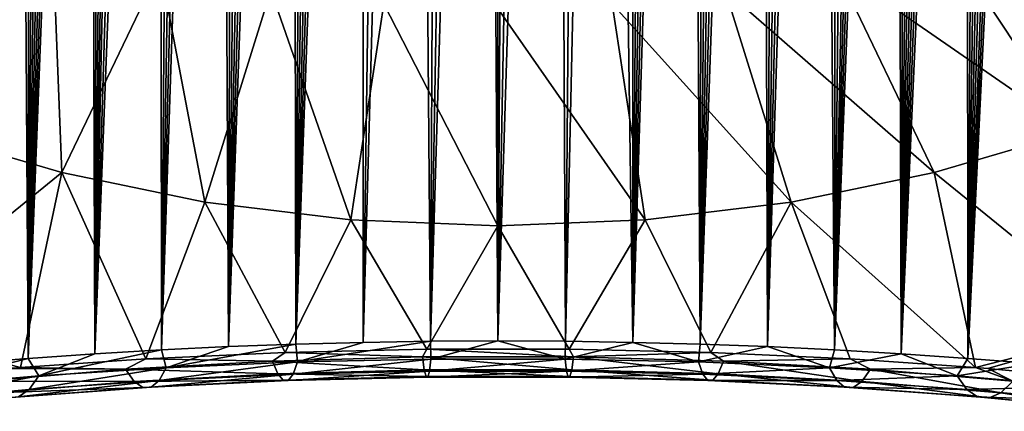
# Model space of a CAD drawing. Header units: metres. Extents: x -109 to 109, y -315 to 32.
# Tile 243 of 256: x 71.18 to 82.13, y -59.99 to -55.64. Entities that reach past the tile are written whole.
import ezdxf

# ---------------------------------------------------------------- set-up
doc = ezdxf.new("R2010")
doc.units = ezdxf.units.M
doc.layers.add('solid_K244242000C74_AAA', color=7, linetype='CONTINUOUS')

msp = doc.modelspace()

# ---------------------------------------------------------------- linework, layer by layer
at = {"layer": 'solid_K244242000C74_AAA'}
for points in [[(75.749474, -59.213055, 49.263065), (75.57856, -38.48027, 21.736528), (75.852356, -38.410755, 21.664127)], [(75.749474, -59.213055, 49.263065), (76.115631, -38.366768, 21.618298), (76.372643, -38.345451, 21.596083)], [(76.499825, -59.209064, 49.283783), (75.749474, -59.213055, 49.263065), (76.372643, -38.345451, 21.596083)], [(75.749474, -59.213055, 49.263065), (75.852356, -38.410755, 21.664127), (76.115631, -38.366768, 21.618298)], [(76.499825, -59.209064, 49.283783), (76.372643, -38.345451, 21.596083), (76.627541, -38.345459, 21.59609)], [(76.499825, -59.209064, 49.283783), (76.627541, -38.345459, 21.59609), (76.884544, -38.366787, 21.61832)], [(76.499825, -59.209064, 49.283783), (76.884544, -38.366787, 21.61832), (77.147812, -38.410789, 21.664164)], [(77.250183, -59.213051, 49.263084), (76.499825, -59.209064, 49.283783), (77.147812, -38.410789, 21.664164)], [(77.250183, -59.213051, 49.263084), (77.147812, -38.410789, 21.664164), (77.4216, -38.480316, 21.736578)], [(74.999443, -59.224941, 49.200741), (75.292801, -38.579205, 21.839691), (75.57856, -38.48027, 21.736528)], [(75.749474, -59.213055, 49.263065), (74.999443, -59.224941, 49.200741), (75.57856, -38.48027, 21.736528)], [(77.250183, -59.213051, 49.263084), (77.4216, -38.480316, 21.736578), (77.707344, -38.579262, 21.83975)], [(74.999443, -59.224941, 49.200741), (74.995384, -38.710777, 21.976963), (75.292801, -38.579205, 21.839691)], [(78.000259, -59.224934, 49.200775), (77.250183, -59.213051, 49.263084), (77.707344, -38.579262, 21.83975)], [(78.000259, -59.224934, 49.200775), (77.707344, -38.579262, 21.83975), (78.004761, -38.71085, 21.977037)], [(74.250511, -59.244797, 49.096718), (74.842529, -38.789589, 22.059153), (74.995384, -38.710777, 21.976963)], [(74.999443, -59.224941, 49.200741), (74.250511, -59.244797, 49.096718), (74.995384, -38.710777, 21.976963)], [(78.000259, -59.224934, 49.200775), (78.004761, -38.71085, 21.977037), (78.157631, -38.789673, 22.05924)], [(74.250511, -59.244797, 49.096718), (74.68779, -38.877655, 22.151121), (74.842529, -38.789589, 22.059153)], [(74.250511, -59.244797, 49.096718), (74.531067, -38.974953, 22.252735), (74.68779, -38.877655, 22.151121)], [(78.000259, -59.224934, 49.200775), (78.157631, -38.789673, 22.05924), (78.31237, -38.87775, 22.15122)], [(78.000259, -59.224934, 49.200775), (78.31237, -38.87775, 22.15122), (78.469101, -38.97506, 22.252846)], [(74.250511, -59.244797, 49.096718), (74.372749, -39.081696, 22.364262), (74.531067, -38.974953, 22.252735)], [(78.000259, -59.224934, 49.200775), (78.469101, -38.97506, 22.252846), (78.627419, -39.081814, 22.364384)], [(74.250511, -59.244797, 49.096718), (74.213303, -39.198086, 22.485983), (74.372749, -39.081696, 22.364262)], [(78.749229, -59.244789, 49.096764), (78.000259, -59.224934, 49.200775), (78.627419, -39.081814, 22.364384)], [(78.749229, -59.244789, 49.096764), (78.627419, -39.081814, 22.364384), (78.786865, -39.198212, 22.486115)], [(73.502701, -59.272499, 48.950386), (74.052574, -39.3241, 22.617783), (74.213303, -39.198086, 22.485983)], [(74.250511, -59.244797, 49.096718), (73.502701, -59.272499, 48.950386), (74.213303, -39.198086, 22.485983)], [(78.749229, -59.244789, 49.096764), (78.786865, -39.198212, 22.486115), (78.947594, -39.324238, 22.617926)], [(73.502701, -59.272499, 48.950386), (73.8909, -39.460213, 22.760298), (74.052574, -39.3241, 22.617783)], [(78.749229, -59.244789, 49.096764), (78.947594, -39.324238, 22.617926), (79.109261, -39.460358, 22.76045)], [(73.502701, -59.272499, 48.950386), (73.728287, -39.606373, 22.91341), (73.8909, -39.460213, 22.760298)], [(78.749229, -59.244789, 49.096764), (79.109261, -39.460358, 22.76045), (79.271881, -39.606525, 22.91357)], [(73.502701, -59.272499, 48.950386), (73.564827, -39.762859, 23.077467), (73.728287, -39.606373, 22.91341)], [(78.749229, -59.244789, 49.096764), (79.271881, -39.606525, 22.91357), (79.435333, -39.76302, 23.077637)], [(73.502701, -59.272499, 48.950386), (73.400711, -39.930016, 23.25292), (73.564827, -39.762859, 23.077467)], [(79.497078, -59.272491, 48.950436), (78.749229, -59.244789, 49.096764), (79.435333, -39.76302, 23.077637)], [(79.497078, -59.272491, 48.950436), (79.435333, -39.76302, 23.077637), (79.599449, -39.930183, 23.253096)], [(72.757027, -59.308094, 48.761406), (73.235886, -40.107738, 23.439583), (73.400711, -39.930016, 23.25292)], [(73.502701, -59.272499, 48.950386), (72.757027, -59.308094, 48.761406), (73.400711, -39.930016, 23.25292)], [(79.497078, -59.272491, 48.950436), (79.599449, -39.930183, 23.253096), (79.764275, -40.107914, 23.439766)], [(72.757027, -59.308094, 48.761406), (73.070488, -40.296619, 23.638231), (73.235886, -40.107738, 23.439583)], [(79.497078, -59.272491, 48.950436), (79.764275, -40.107914, 23.439766), (79.929665, -40.296803, 23.638422)], [(72.757027, -59.308094, 48.761406), (72.904541, -40.496616, 23.848772), (73.070488, -40.296619, 23.638231)], [(79.497078, -59.272491, 48.950436), (79.929665, -40.296803, 23.638422), (80.095604, -40.496807, 23.84897)], [(72.757027, -59.308094, 48.761406), (72.738091, -40.70805, 24.071606), (72.904541, -40.496616, 23.848772)], [(80.24279, -59.308086, 48.761459), (79.497078, -59.272491, 48.950436), (80.095604, -40.496807, 23.84897)], [(80.24279, -59.308086, 48.761459), (80.095604, -40.496807, 23.84897), (80.262054, -40.708241, 24.07181)], [(72.013756, -59.351467, 48.528896), (72.57122, -40.931465, 24.307451), (72.738091, -40.70805, 24.071606)], [(72.757027, -59.308094, 48.761406), (72.013756, -59.351467, 48.528896), (72.738091, -40.70805, 24.071606)], [(80.24279, -59.308086, 48.761459), (80.262054, -40.708241, 24.07181), (80.428925, -40.931664, 24.307661)], [(72.013756, -59.351467, 48.528896), (72.403923, -41.166668, 24.556011), (72.57122, -40.931465, 24.307451)], [(80.24279, -59.308086, 48.761459), (80.428925, -40.931664, 24.307661), (80.596214, -41.16687, 24.556227)], [(72.013756, -59.351467, 48.528896), (72.292213, -41.330406, 24.729298), (72.403923, -41.166668, 24.556011)], [(80.24279, -59.308086, 48.761459), (80.596214, -41.16687, 24.556227), (80.707924, -41.330612, 24.729515)], [(72.013756, -59.351467, 48.528896), (72.180382, -41.499901, 24.908915), (72.292213, -41.330406, 24.729298)], [(80.24279, -59.308086, 48.761459), (80.707924, -41.330612, 24.729515), (80.819756, -41.500111, 24.909138)], [(72.013756, -59.351467, 48.528896), (72.068413, -41.674889, 25.094507), (72.180382, -41.499901, 24.908915)], [(80.24279, -59.308086, 48.761459), (80.819756, -41.500111, 24.909138), (80.931725, -41.675102, 25.094732)], [(72.013756, -59.351467, 48.528896), (71.956337, -41.855621, 25.286402), (72.068413, -41.674889, 25.094507)], [(80.986099, -59.35146, 48.528946), (80.24279, -59.308086, 48.761459), (80.931725, -41.675102, 25.094732)], [(80.986099, -59.35146, 48.528946), (80.931725, -41.675102, 25.094732), (81.043793, -41.855835, 25.286631)], [(71.273697, -59.402512, 48.252007), (71.8442, -42.042412, 25.485031), (71.956337, -41.855621, 25.286402)], [(72.013756, -59.351467, 48.528896), (71.273697, -59.402512, 48.252007), (71.956337, -41.855621, 25.286402)], [(80.986099, -59.35146, 48.528946), (81.043793, -41.855835, 25.286631), (81.15593, -42.042629, 25.485262)], [(71.273697, -59.402512, 48.252007), (71.732018, -42.23534, 25.690498), (71.8442, -42.042412, 25.485031)], [(80.986099, -59.35146, 48.528946), (81.15593, -42.042629, 25.485262), (81.268105, -42.235558, 25.690731)], [(71.273697, -59.402512, 48.252007), (71.619766, -42.434166, 25.90246), (71.732018, -42.23534, 25.690498)], [(80.986099, -59.35146, 48.528946), (81.268105, -42.235558, 25.690731), (81.380363, -42.434387, 25.902695)], [(71.273697, -59.402512, 48.252007), (71.507492, -42.639225, 26.121384), (71.619766, -42.434166, 25.90246)], [(80.986099, -59.35146, 48.528946), (81.380363, -42.434387, 25.902695), (81.49263, -42.63945, 26.12162)], [(71.273697, -59.402512, 48.252007), (71.395271, -42.85088, 26.347769), (71.507492, -42.639225, 26.121384)], [(80.986099, -59.35146, 48.528946), (81.49263, -42.63945, 26.12162), (81.604851, -42.851105, 26.348009)], [(71.273697, -59.402512, 48.252007), (71.283081, -43.069069, 26.581524), (71.395271, -42.85088, 26.347769)], [(80.986099, -59.35146, 48.528946), (81.604851, -42.851105, 26.348009), (81.717033, -43.069294, 26.581766)], [(71.273697, -59.402512, 48.252007), (71.170914, -43.293648, 26.822443), (71.283081, -43.069069, 26.581524)], [(81.726189, -59.402504, 48.252052), (80.986099, -59.35146, 48.528946), (81.717033, -43.069294, 26.581766)], [(81.726189, -59.402504, 48.252052), (81.717033, -43.069294, 26.581766), (81.829193, -43.293873, 26.822685)], [(71.273697, -59.402512, 48.252007), (70.537712, -59.461246, 47.929962), (71.170914, -43.293648, 26.822443)], [(81.726189, -59.402504, 48.252052), (81.829193, -43.293873, 26.822685), (81.941254, -43.525246, 27.07135)], [(81.726189, -59.402504, 48.252052), (81.941254, -43.525246, 27.07135), (82.053108, -43.763813, 27.328327)], [(81.726189, -59.402504, 48.252052), (82.053108, -43.763813, 27.328327), (82.164825, -44.009323, 27.59325)], [(81.726189, -59.402504, 48.252052), (82.164825, -44.009323, 27.59325), (82.27639, -44.261806, 27.866171)], [(81.726189, -59.402504, 48.252052), (82.27639, -44.261806, 27.866171), (82.359879, -44.45602, 28.076517)], [(81.726189, -59.402504, 48.252052), (82.359879, -44.45602, 28.076517), (82.443153, -44.654606, 28.292028)], [(82.462204, -59.461239, 47.93), (81.726189, -59.402504, 48.252052), (82.443153, -44.654606, 28.292028)], [(70.103027, -56.886608, 54.317303), (71.54361, -54.709061, 57.270916), (70.394623, -54.263908, 57.582615)], [(84.379913, -56.312073, 54.719597), (82.605377, -54.263908, 57.582615), (81.45639, -54.709061, 57.270916)], [(70.103027, -56.886608, 54.317303), (71.647575, -57.33931, 54.000317), (71.54361, -54.709061, 57.270916)], [(71.647575, -57.33931, 54.000317), (72.740326, -55.059814, 57.025314), (71.54361, -54.709061, 57.270916)], [(82.896973, -56.886608, 54.317303), (81.45639, -54.709061, 57.270916), (80.259674, -55.059814, 57.025314)], [(82.896973, -56.886608, 54.317303), (84.379913, -56.312073, 54.719597), (81.45639, -54.709061, 57.270916)], [(71.647575, -57.33931, 54.000317), (73.238853, -57.665821, 53.771694), (72.740326, -55.059814, 57.025314)], [(73.238853, -57.665821, 53.771694), (73.973251, -55.312798, 56.848175), (72.740326, -55.059814, 57.025314)], [(81.352425, -57.33931, 54.000317), (80.259674, -55.059814, 57.025314), (79.026749, -55.312798, 56.848175)], [(81.352425, -57.33931, 54.000317), (82.896973, -56.886608, 54.317303), (80.259674, -55.059814, 57.025314)], [(73.238853, -57.665821, 53.771694), (74.861534, -57.862991, 53.633633), (73.973251, -55.312798, 56.848175)], [(74.861534, -57.862991, 53.633633), (75.230515, -55.465565, 56.741207), (73.973251, -55.312798, 56.848175)], [(79.761147, -57.665821, 53.771694), (79.026749, -55.312798, 56.848175), (77.769485, -55.465565, 56.741207)], [(79.761147, -57.665821, 53.771694), (81.352425, -57.33931, 54.000317), (79.026749, -55.312798, 56.848175)], [(74.861534, -57.862991, 53.633633), (76.5, -57.928928, 53.587463), (75.230515, -55.465565, 56.741207)], [(76.5, -57.928928, 53.587463), (76.5, -55.516651, 56.705433), (75.230515, -55.465565, 56.741207)], [(78.138466, -57.862991, 53.633633), (77.769485, -55.465565, 56.741207), (76.5, -55.516651, 56.705433)], [(76.5, -57.928928, 53.587463), (78.138466, -57.862991, 53.633633), (76.5, -55.516651, 56.705433)], [(78.138466, -57.862991, 53.633633), (79.761147, -57.665821, 53.771694), (77.769485, -55.465565, 56.741207)], [(69.507813, -59.074577, 50.998787), (71.647575, -57.33931, 54.000317), (70.103027, -56.886608, 54.317303)], [(83.492172, -59.074585, 50.998783), (82.896973, -56.886608, 54.317303), (81.352425, -57.33931, 54.000317)], [(69.507813, -59.074577, 50.998787), (71.187431, -59.505611, 50.701729), (71.647575, -57.33931, 54.000317)], [(71.187431, -59.505611, 50.701729), (72.580818, -59.409393, 51.100452), (71.647575, -57.33931, 54.000317)], [(72.580818, -59.409393, 51.100452), (73.238853, -57.665821, 53.771694), (71.647575, -57.33931, 54.000317)], [(81.812569, -59.505611, 50.701729), (81.352425, -57.33931, 54.000317), (79.761147, -57.665821, 53.771694)], [(81.812569, -59.505611, 50.701729), (83.492172, -59.074585, 50.998783), (81.352425, -57.33931, 54.000317)], [(72.580818, -59.409393, 51.100452), (74.130928, -59.336914, 51.397732), (73.238853, -57.665821, 53.771694)], [(74.130928, -59.336914, 51.397732), (74.861534, -57.862991, 53.633633), (73.238853, -57.665821, 53.771694)], [(78.869072, -59.336914, 51.397732), (79.761147, -57.665821, 53.771694), (78.138466, -57.862991, 53.633633)], [(78.869072, -59.336914, 51.397732), (80.419182, -59.409393, 51.100449), (79.761147, -57.665821, 53.771694)], [(80.419182, -59.409393, 51.100449), (81.812569, -59.505611, 50.701729), (79.761147, -57.665821, 53.771694)], [(74.130928, -59.336914, 51.397732), (75.706863, -59.299992, 51.548168), (74.861534, -57.862991, 53.633633)], [(75.706863, -59.299992, 51.548168), (76.5, -57.928928, 53.587463), (74.861534, -57.862991, 53.633633)], [(75.706863, -59.299992, 51.548168), (77.293144, -59.299995, 51.548168), (76.5, -57.928928, 53.587463)], [(77.293144, -59.299995, 51.548168), (78.138466, -57.862991, 53.633633), (76.5, -57.928928, 53.587463)], [(77.293144, -59.299995, 51.548168), (78.869072, -59.336914, 51.397732), (78.138466, -57.862991, 53.633633)], [(71.04985, -59.516731, 50.65535), (71.187431, -59.505611, 50.701729), (69.507813, -59.074577, 50.998787)], [(81.95015, -59.516731, 50.65535), (83.492172, -59.074585, 50.998783), (81.812569, -59.505611, 50.701729)], [(81.95015, -59.516731, 50.65535), (83.485779, -59.660728, 50.048168), (83.492172, -59.074585, 50.998783)], [(72.810486, -59.506416, 49.103642), (73.502701, -59.272499, 48.950386), (74.250511, -59.244797, 49.096718)], [(74.269142, -59.442848, 49.422806), (72.810486, -59.506416, 49.103642), (74.250511, -59.244797, 49.096718)], [(74.269142, -59.442848, 49.422806), (74.250511, -59.244797, 49.096718), (74.999443, -59.224941, 49.200741)], [(74.269142, -59.442848, 49.422806), (74.999443, -59.224941, 49.200741), (75.749474, -59.213055, 49.263065)], [(75.753471, -59.410397, 49.584141), (74.269142, -59.442848, 49.422806), (75.749474, -59.213055, 49.263065)], [(75.753471, -59.410397, 49.584141), (75.749474, -59.213055, 49.263065), (76.499825, -59.209064, 49.283783)], [(77.246529, -59.410397, 49.584141), (75.753471, -59.410397, 49.584141), (76.499825, -59.209064, 49.283783)], [(77.246529, -59.410397, 49.584141), (76.499825, -59.209064, 49.283783), (77.250183, -59.213051, 49.263084)], [(77.246529, -59.410397, 49.584141), (77.250183, -59.213051, 49.263084), (78.000259, -59.224934, 49.200775)], [(78.730865, -59.442848, 49.422802), (77.246529, -59.410397, 49.584141), (78.000259, -59.224934, 49.200775)], [(78.730865, -59.442848, 49.422802), (78.000259, -59.224934, 49.200775), (78.749229, -59.244789, 49.096764)], [(78.730865, -59.442848, 49.422802), (78.749229, -59.244789, 49.096764), (79.497078, -59.272491, 48.950436)], [(71.393051, -59.59856, 48.633316), (71.273697, -59.402512, 48.252007), (72.013756, -59.351467, 48.528896)], [(71.393051, -59.59856, 48.633316), (72.013756, -59.351467, 48.528896), (72.757027, -59.308094, 48.761406)], [(72.810486, -59.506416, 49.103642), (71.393051, -59.59856, 48.633316), (72.757027, -59.308094, 48.761406)], [(73.992607, -59.432827, 51.219196), (74.130928, -59.336914, 51.397732), (72.580818, -59.409393, 51.100452)], [(72.810486, -59.506416, 49.103642), (72.757027, -59.308094, 48.761406), (73.502701, -59.272499, 48.950386)], [(75.660538, -59.386017, 51.399181), (74.130928, -59.336914, 51.397732), (73.992607, -59.432827, 51.219196)], [(75.660538, -59.386017, 51.399181), (75.706863, -59.299992, 51.548168), (74.130928, -59.336914, 51.397732)], [(77.339462, -59.386017, 51.399181), (75.706863, -59.299992, 51.548168), (75.660538, -59.386017, 51.399181)], [(77.339462, -59.386017, 51.399181), (77.293144, -59.299995, 51.548168), (75.706863, -59.299992, 51.548168)], [(77.339462, -59.386017, 51.399181), (78.869072, -59.336914, 51.397732), (77.293144, -59.299995, 51.548168)], [(79.007393, -59.432827, 51.219196), (78.869072, -59.336914, 51.397732), (77.339462, -59.386017, 51.399181)], [(80.189514, -59.506416, 49.103642), (78.730865, -59.442848, 49.422802), (79.497078, -59.272491, 48.950436)], [(79.007393, -59.432827, 51.219196), (80.419182, -59.409393, 51.100449), (78.869072, -59.336914, 51.397732)], [(80.189514, -59.506416, 49.103642), (79.497078, -59.272491, 48.950436), (80.24279, -59.308086, 48.761459)], [(80.189514, -59.506416, 49.103642), (80.24279, -59.308086, 48.761459), (80.986099, -59.35146, 48.528946)], [(81.606949, -59.59856, 48.633316), (80.189514, -59.506416, 49.103642), (80.986099, -59.35146, 48.528946)], [(81.606949, -59.59856, 48.633316), (80.986099, -59.35146, 48.528946), (81.726189, -59.402504, 48.252052)], [(70.030296, -59.715767, 48.021046), (70.537712, -59.461246, 47.929962), (71.273697, -59.402512, 48.252007)], [(71.393051, -59.59856, 48.633316), (70.030296, -59.715767, 48.021046), (71.273697, -59.402512, 48.252007)], [(72.356941, -59.524494, 50.863632), (72.580818, -59.409393, 51.100452), (71.187431, -59.505611, 50.701729)], [(73.992607, -59.432827, 51.219196), (72.580818, -59.409393, 51.100452), (72.356941, -59.524494, 50.863632)], [(73.992607, -59.432827, 51.219196), (72.356941, -59.524494, 50.863632), (74.05088, -59.573494, 50.874538)], [(72.731552, -59.648476, 49.443588), (72.810486, -59.506416, 49.103642), (74.269142, -59.442848, 49.422806)], [(74.220825, -59.579655, 49.770546), (72.731552, -59.648476, 49.443588), (74.269142, -59.442848, 49.422806)], [(75.660538, -59.386017, 51.399181), (73.992607, -59.432827, 51.219196), (75.680092, -59.529526, 51.051334)], [(73.992607, -59.432827, 51.219196), (74.05088, -59.573494, 50.874538), (75.680092, -59.529526, 51.051334)], [(74.220825, -59.579655, 49.770546), (74.269142, -59.442848, 49.422806), (75.753471, -59.410397, 49.584141)], [(75.737206, -59.54451, 49.935886), (74.220825, -59.579655, 49.770546), (75.753471, -59.410397, 49.584141)], [(75.660538, -59.386017, 51.399181), (75.680092, -59.529526, 51.051334), (77.319908, -59.529526, 51.051334)], [(77.339462, -59.386017, 51.399181), (75.660538, -59.386017, 51.399181), (77.319908, -59.529526, 51.051334)], [(75.737206, -59.54451, 49.935886), (75.753471, -59.410397, 49.584141), (77.246529, -59.410397, 49.584141)], [(77.262794, -59.54451, 49.935886), (75.737206, -59.54451, 49.935886), (77.246529, -59.410397, 49.584141)], [(77.262794, -59.54451, 49.935886), (77.246529, -59.410397, 49.584141), (78.730865, -59.442848, 49.422802)], [(78.779175, -59.579655, 49.770546), (77.262794, -59.54451, 49.935886), (78.730865, -59.442848, 49.422802)], [(77.339462, -59.386017, 51.399181), (77.319908, -59.529526, 51.051334), (78.94912, -59.573494, 50.874538)], [(79.007393, -59.432827, 51.219196), (77.339462, -59.386017, 51.399181), (78.94912, -59.573494, 50.874538)], [(78.779175, -59.579655, 49.770546), (78.730865, -59.442848, 49.422802), (80.189514, -59.506416, 49.103642)], [(79.007393, -59.432827, 51.219196), (78.94912, -59.573494, 50.874538), (80.54718, -59.659584, 50.525208)], [(80.643059, -59.524494, 50.863632), (80.419182, -59.409393, 51.100449), (79.007393, -59.432827, 51.219196)], [(80.643059, -59.524494, 50.863632), (79.007393, -59.432827, 51.219196), (80.54718, -59.659584, 50.525208)], [(80.643059, -59.524494, 50.863632), (81.812569, -59.505611, 50.701729), (80.419182, -59.409393, 51.100449)], [(81.606949, -59.59856, 48.633316), (81.726189, -59.402504, 48.252052), (82.462204, -59.461239, 47.93)], [(82.969711, -59.715767, 48.021046), (81.606949, -59.59856, 48.633316), (82.462204, -59.461239, 47.93)], [(72.356941, -59.524494, 50.863632), (71.04985, -59.516731, 50.65535), (70.772865, -59.657318, 50.340805)], [(72.356941, -59.524494, 50.863632), (70.772865, -59.657318, 50.340805), (72.452827, -59.659584, 50.525208)], [(72.356941, -59.524494, 50.863632), (71.187431, -59.505611, 50.701729), (71.04985, -59.516731, 50.65535)], [(71.285728, -59.74818, 48.962059), (71.393051, -59.59856, 48.633316), (72.810486, -59.506416, 49.103642)], [(72.731552, -59.648476, 49.443588), (71.285728, -59.74818, 48.962059), (72.810486, -59.506416, 49.103642)], [(72.356941, -59.524494, 50.863632), (72.452827, -59.659584, 50.525208), (74.05088, -59.573494, 50.874538)], [(74.05088, -59.573494, 50.874538), (72.452827, -59.659584, 50.525208), (74.109726, -59.646156, 50.509529)], [(72.643517, -59.722694, 49.802357), (72.731552, -59.648476, 49.443588), (74.220825, -59.579655, 49.770546)], [(74.167053, -59.648235, 50.137123), (72.643517, -59.722694, 49.802357), (74.220825, -59.579655, 49.770546)], [(75.680092, -59.529526, 51.051334), (74.05088, -59.573494, 50.874538), (75.699852, -59.605148, 50.682735)], [(74.05088, -59.573494, 50.874538), (74.109726, -59.646156, 50.509529), (75.699852, -59.605148, 50.682735)], [(74.167053, -59.648235, 50.137123), (74.220825, -59.579655, 49.770546), (75.737206, -59.54451, 49.935886)], [(75.719116, -59.610203, 50.306469), (74.167053, -59.648235, 50.137123), (75.737206, -59.54451, 49.935886)], [(75.680092, -59.529526, 51.051334), (75.699852, -59.605148, 50.682735), (77.300148, -59.605148, 50.682735)], [(77.319908, -59.529526, 51.051334), (75.680092, -59.529526, 51.051334), (77.300148, -59.605148, 50.682735)], [(75.719116, -59.610203, 50.306469), (75.737206, -59.54451, 49.935886), (77.262794, -59.54451, 49.935886)], [(77.280884, -59.610203, 50.306469), (75.719116, -59.610203, 50.306469), (77.262794, -59.54451, 49.935886)], [(77.280884, -59.610203, 50.306469), (77.262794, -59.54451, 49.935886), (78.779175, -59.579655, 49.770546)], [(78.832947, -59.648235, 50.137123), (77.280884, -59.610203, 50.306469), (78.779175, -59.579655, 49.770546)], [(77.319908, -59.529526, 51.051334), (77.300148, -59.605148, 50.682735), (78.890274, -59.646156, 50.509529)], [(78.94912, -59.573494, 50.874538), (77.319908, -59.529526, 51.051334), (78.890274, -59.646156, 50.509529)], [(80.268448, -59.648476, 49.443588), (78.779175, -59.579655, 49.770546), (80.189514, -59.506416, 49.103642)], [(78.832947, -59.648235, 50.137123), (78.779175, -59.579655, 49.770546), (80.268448, -59.648476, 49.443588)], [(78.94912, -59.573494, 50.874538), (78.890274, -59.646156, 50.509529), (80.450508, -59.726444, 50.167213)], [(80.54718, -59.659584, 50.525208), (78.94912, -59.573494, 50.874538), (80.450508, -59.726444, 50.167213)], [(80.268448, -59.648476, 49.443588), (80.189514, -59.506416, 49.103642), (81.606949, -59.59856, 48.633316)], [(80.643059, -59.524494, 50.863632), (80.54718, -59.659584, 50.525208), (82.095413, -59.78429, 50.01141)], [(82.227135, -59.657318, 50.340805), (81.812569, -59.505611, 50.701729), (80.643059, -59.524494, 50.863632)], [(82.227135, -59.657318, 50.340805), (80.643059, -59.524494, 50.863632), (82.095413, -59.78429, 50.01141)], [(82.227135, -59.657318, 50.340805), (81.95015, -59.516731, 50.65535), (81.812569, -59.505611, 50.701729)], [(82.227135, -59.657318, 50.340805), (83.485779, -59.660728, 50.048168), (81.95015, -59.516731, 50.65535)], [(69.897438, -59.874928, 48.335678), (70.030296, -59.715767, 48.021046), (71.393051, -59.59856, 48.633316)], [(71.285728, -59.74818, 48.962059), (69.897438, -59.874928, 48.335678), (71.393051, -59.59856, 48.633316)], [(70.772865, -59.657318, 50.340805), (70.904587, -59.78429, 50.01141), (72.452827, -59.659584, 50.525208)], [(72.452827, -59.659584, 50.525208), (70.904587, -59.78429, 50.01141), (72.549492, -59.72644, 50.167213)], [(71.165657, -59.830544, 49.309582), (71.285728, -59.74818, 48.962059), (72.731552, -59.648476, 49.443588)], [(72.643517, -59.722694, 49.802357), (71.165657, -59.830544, 49.309582), (72.731552, -59.648476, 49.443588)], [(72.452827, -59.659584, 50.525208), (72.549492, -59.72644, 50.167213), (74.109726, -59.646156, 50.509529)], [(74.109726, -59.646156, 50.509529), (72.549492, -59.72644, 50.167213), (74.167053, -59.648235, 50.137123)], [(72.549492, -59.72644, 50.167213), (72.643517, -59.722694, 49.802357), (74.167053, -59.648235, 50.137123)], [(75.699852, -59.605148, 50.682735), (74.109726, -59.646156, 50.509529), (75.719116, -59.610203, 50.306469)], [(74.109726, -59.646156, 50.509529), (74.167053, -59.648235, 50.137123), (75.719116, -59.610203, 50.306469)], [(75.699852, -59.605148, 50.682735), (75.719116, -59.610203, 50.306469), (77.280884, -59.610203, 50.306469)], [(77.300148, -59.605148, 50.682735), (75.699852, -59.605148, 50.682735), (77.280884, -59.610203, 50.306469)], [(77.300148, -59.605148, 50.682735), (77.280884, -59.610203, 50.306469), (78.832947, -59.648235, 50.137123)], [(78.890274, -59.646156, 50.509529), (77.300148, -59.605148, 50.682735), (78.832947, -59.648235, 50.137123)], [(78.890274, -59.646156, 50.509529), (78.832947, -59.648235, 50.137123), (80.356483, -59.722694, 49.802357)], [(80.356483, -59.722694, 49.802357), (78.832947, -59.648235, 50.137123), (80.268448, -59.648476, 49.443588)], [(80.450508, -59.726444, 50.167213), (78.890274, -59.646156, 50.509529), (80.356483, -59.722694, 49.802357)], [(81.714272, -59.74818, 48.962055), (80.268448, -59.648476, 49.443588), (81.606949, -59.59856, 48.633316)], [(80.356483, -59.722694, 49.802357), (80.268448, -59.648476, 49.443588), (81.714272, -59.74818, 48.962055)], [(80.54718, -59.659584, 50.525208), (80.450508, -59.726444, 50.167213), (81.962914, -59.842724, 49.663555)], [(82.095413, -59.78429, 50.01141), (80.54718, -59.659584, 50.525208), (81.962914, -59.842724, 49.663555)], [(81.714272, -59.74818, 48.962055), (81.606949, -59.59856, 48.633316), (82.969711, -59.715767, 48.021046)], [(82.227135, -59.657318, 50.340805), (82.095413, -59.78429, 50.01141), (83.577904, -59.942802, 49.344219)], [(69.748199, -59.967598, 48.669014), (69.897438, -59.874928, 48.335678), (71.285728, -59.74818, 48.962059)], [(71.165657, -59.830544, 49.309582), (69.748199, -59.967598, 48.669014), (71.285728, -59.74818, 48.962059)], [(70.904587, -59.78429, 50.01141), (71.037086, -59.842724, 49.663555), (72.549492, -59.72644, 50.167213)], [(71.037086, -59.842724, 49.663555), (71.165657, -59.830544, 49.309582), (72.643517, -59.722694, 49.802357)], [(72.549492, -59.72644, 50.167213), (71.037086, -59.842724, 49.663555), (72.643517, -59.722694, 49.802357)], [(81.834343, -59.830544, 49.309582), (80.356483, -59.722694, 49.802357), (81.714272, -59.74818, 48.962055)], [(80.450508, -59.726444, 50.167213), (80.356483, -59.722694, 49.802357), (81.834343, -59.830544, 49.309582)], [(81.962914, -59.842724, 49.663555), (80.450508, -59.726444, 50.167213), (81.834343, -59.830544, 49.309582)], [(83.102562, -59.874928, 48.335678), (81.714272, -59.74818, 48.962055), (82.969711, -59.715767, 48.021046)], [(81.834343, -59.830544, 49.309582), (81.714272, -59.74818, 48.962055), (83.102562, -59.874928, 48.335678)], [(82.095413, -59.78429, 50.01141), (81.962914, -59.842724, 49.663555), (83.412148, -59.990494, 49.00922)], [(83.577904, -59.942802, 49.344219), (82.095413, -59.78429, 50.01141), (83.412148, -59.990494, 49.00922)], [(83.251801, -59.967598, 48.669014), (81.834343, -59.830544, 49.309582), (83.102562, -59.874928, 48.335678)], [(81.962914, -59.842724, 49.663555), (81.834343, -59.830544, 49.309582), (83.251801, -59.967598, 48.669014)], [(83.412148, -59.990494, 49.00922), (81.962914, -59.842724, 49.663555), (83.251801, -59.967598, 48.669014)]]:
    msp.add_3dface(points, dxfattribs=at)

doc.saveas('drawing.dxf')
